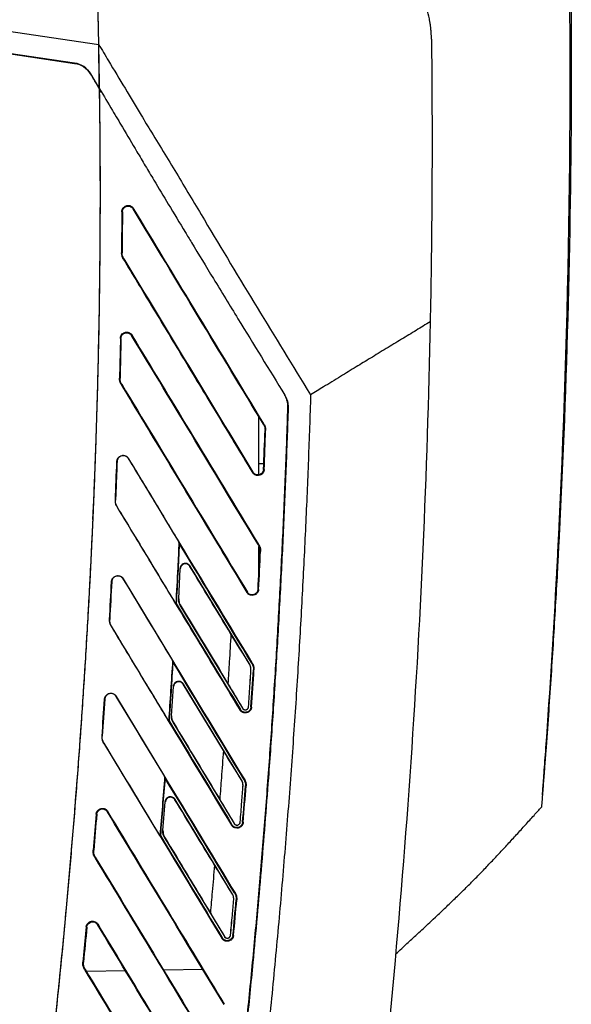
# Model space of a CAD drawing. Header units: millimetres. Extents: x 51 to 353, y -23 to 217.
# Tile 35 of 147: x 92 to 102, y 96 to 113. Entities that reach past the tile are written whole.
import ezdxf

# ---------------------------------------------------------------- set-up
doc = ezdxf.new("R2010")
doc.units = ezdxf.units.MM

msp = doc.modelspace()

# ---------------------------------------------------------------- linework, layer by layer
at = {"color": 7, "linetype": 'Continuous', "lineweight": 25}
for p, q in [((93.19, 112.786), (93.136, 115.321)), ((87.871, 113.572), (93.19, 112.786)), ((92.756, 112.45), (88.752, 113.041)), ((88.752, 113.037), (92.755, 112.446)), ((92.755, 112.446), (92.756, 112.45)), ((93.043, 112.258), (93.04, 112.256)), ((93.04, 112.256), (93.204, 111.981)), ((93.202, 112.148), (93.2, 112.232)), ((93.204, 111.988), (93.198, 111.998)), ((93.204, 111.988), (93.204, 111.981)), ((93.239, 111.923), (93.204, 111.981)), ((93.215, 111.013), (93.213, 111.162)), ((93.218, 110.193), (93.215, 111.013)), ((93.213, 109.77), (93.207, 109.77)), ((93.604, 109.779), (93.6, 109.042)), ((93.614, 109.779), (93.604, 109.779)), ((93.815, 109.838), (93.806, 109.833)), ((93.6, 109.042), (93.61, 109.042)), ((93.639, 108.935), (93.63, 108.93)), ((93.789, 107.562), (93.78, 107.557)), ((93.578, 107.505), (93.562, 106.791)), ((93.588, 107.505), (93.578, 107.505)), ((93.562, 106.791), (93.572, 106.79)), ((93.601, 106.68), (93.592, 106.674)), ((96.53, 106.488), (96.527, 106.486)), ((96.59, 106.263), (96.586, 106.263)), ((96.062, 105.26), (96.062, 106.102)), ((96.146, 105.963), (96.155, 105.968)), ((96.186, 105.85), (96.175, 105.85)), ((93.515, 105.292), (93.519, 105.292)), ((93.726, 105.347), (93.723, 105.345)), ((96.062, 105.052), (96.062, 105.26)), ((95.948, 105.097), (95.957, 105.102)), ((96.149, 105.152), (96.16, 105.151)), ((93.491, 104.597), (93.488, 104.597)), ((93.086, 104.253), (93.097, 104.49)), ((93.521, 104.479), (93.518, 104.477)), ((94.636, 103.823), (94.63, 103.846)), ((96.055, 103.794), (96.064, 103.8)), ((96.062, 103.235), (96.062, 103.769)), ((96.095, 103.679), (96.084, 103.679)), ((94.647, 103.367), (94.619, 102.829)), ((94.626, 102.828), (94.654, 103.367)), ((94.654, 103.367), (94.647, 103.367)), ((94.826, 103.41), (94.832, 103.414)), ((95.9, 101.648), (94.832, 103.414)), ((93.419, 103.133), (93.423, 103.133)), ((93.63, 103.186), (93.627, 103.184)), ((93.627, 103.184), (94.515, 101.717)), ((95.849, 102.943), (95.858, 102.948)), ((96.049, 102.996), (96.06, 102.996)), ((94.619, 102.829), (94.626, 102.828)), ((94.581, 102.74), (94.574, 102.738)), ((94.647, 102.715), (94.653, 102.718)), ((94.647, 102.715), (95.769, 100.86)), ((93.386, 102.455), (93.383, 102.455)), ((93.416, 102.334), (93.413, 102.333)), ((94.52, 101.694), (94.515, 101.717)), ((95.9, 101.648), (95.899, 101.647)), ((95.923, 101.555), (95.922, 101.555)), ((95.937, 101.67), (95.946, 101.675)), ((95.977, 101.552), (95.966, 101.552)), ((94.526, 101.25), (94.491, 100.725)), ((94.498, 100.724), (94.533, 101.25)), ((94.533, 101.25), (94.526, 101.25)), ((94.705, 101.292), (94.711, 101.295)), ((95.427, 100.099), (94.705, 101.292)), ((95.757, 99.565), (94.711, 101.295)), ((93.294, 101.023), (93.298, 101.023)), ((93.505, 101.074), (93.502, 101.072)), ((93.502, 101.072), (94.372, 99.634)), ((95.723, 100.832), (95.732, 100.837)), ((95.769, 100.86), (95.771, 100.861)), ((95.88, 100.887), (95.88, 100.887)), ((95.923, 100.884), (95.934, 100.883)), ((94.491, 100.725), (94.498, 100.724)), ((94.452, 100.635), (94.444, 100.633)), ((94.519, 100.608), (94.525, 100.611)), ((94.519, 100.608), (95.618, 98.79)), ((93.252, 100.361), (93.249, 100.361)), ((93.282, 100.237), (93.279, 100.235)), ((94.289, 98.572), (93.282, 100.237)), ((94.378, 99.611), (94.372, 99.634)), ((95.795, 99.587), (95.804, 99.593)), ((95.757, 99.564), (95.757, 99.565)), ((95.779, 99.47), (95.78, 99.47)), ((95.834, 99.466), (95.823, 99.467)), ((94.377, 99.177), (94.336, 98.664)), ((94.343, 98.663), (94.384, 99.177)), ((94.384, 99.177), (94.377, 99.177)), ((94.557, 99.218), (94.563, 99.221)), ((95.591, 97.521), (94.563, 99.221)), ((93.142, 98.957), (93.089, 98.31)), ((93.153, 98.956), (93.142, 98.957)), ((93.353, 99.007), (93.344, 99.001)), ((95.572, 98.762), (95.581, 98.767)), ((95.618, 98.79), (95.62, 98.791)), ((95.73, 98.816), (95.729, 98.816)), ((95.773, 98.812), (95.783, 98.812)), ((94.296, 98.574), (94.289, 98.572)), ((94.336, 98.664), (94.343, 98.663)), ((94.364, 98.544), (94.37, 98.548)), ((94.364, 98.544), (95.445, 96.758)), ((93.089, 98.31), (93.099, 98.309)), ((93.128, 98.186), (93.119, 98.181)), ((95.59, 97.52), (95.591, 97.521)), ((95.607, 97.485), (95.591, 97.521)), ((95.628, 97.544), (95.637, 97.549)), ((95.613, 97.424), (95.613, 97.424)), ((95.667, 97.419), (95.657, 97.42)), ((92.965, 96.932), (92.905, 96.298)), ((92.976, 96.931), (92.965, 96.932)), ((93.176, 96.98), (93.167, 96.975)), ((95.445, 96.758), (95.446, 96.759)), ((95.556, 96.783), (95.555, 96.783)), ((95.599, 96.779), (95.61, 96.778)), ((95.398, 96.73), (95.407, 96.735)), ((98.519, 96.443), (98.519, 96.443)), ((92.905, 96.298), (92.916, 96.297)), ((92.943, 96.172), (92.934, 96.166)), ((93.67, 96.143), (92.968, 96.13)), ((95.058, 96.167), (94.356, 96.155))]:
    msp.add_line(p, q, dxfattribs=at)
at = {"color": 8, "linetype": 'Continuous', "lineweight": 25}
msp.add_line((96.062, 105.26), (96.153, 105.26), dxfattribs=at)
at = {"color": 7, "linetype": 'Continuous', "lineweight": 25, "flags": 128}
msp.add_lwpolyline([(93.218, 110.193), (93.218, 110.193)], dxfattribs=at)
msp.add_lwpolyline([(93.218, 110.193), (93.218, 110.193)], dxfattribs=at)
at = {"color": 7, "linetype": 'Continuous', "lineweight": 25}
for start, end in [(357.24707, 5.53546), (355.90116, 356.96021)]:
    msp.add_arc((-68.346, 112.301), 170, start, end, dxfattribs=at)
for points, knots in [([(93.19, 112.786), (93.189, 112.862), (93.184, 113.073), (93.175, 113.495), (93.162, 114.093), (93.149, 114.727), (93.14, 115.149), (93.136, 115.321)], [0, 0, 0, 0, 0.089368, 0.25, 0.5, 0.797085, 1, 1, 1, 1]), ([(99.164, 112.878), (99.164, 112.899), (99.163, 112.94), (99.159, 113.002), (99.154, 113.063), (99.146, 113.125), (99.137, 113.186), (99.119, 113.287), (99.084, 113.425), (99.024, 113.6), (98.947, 113.77), (98.821, 113.988), (98.63, 114.233), (98.401, 114.435), (98.203, 114.569), (98.046, 114.654), (97.885, 114.725), (97.741, 114.773), (97.612, 114.807), (97.5, 114.829), (97.425, 114.839), (97.387, 114.844)], [0, 0, 0, 0, 0.021281, 0.042451, 0.063533, 0.084555, 0.105543, 0.126521, 0.187897, 0.24876, 0.310984, 0.373339, 0.49969, 0.620457, 0.684078, 0.748635, 0.81017, 0.87256, 0.9146, 0.957039, 1, 1, 1, 1]), ([(99.164, 112.878), (99.166, 112.709), (99.169, 112.372), (99.172, 111.865), (99.174, 111.358), (99.174, 110.851), (99.173, 110.344), (99.169, 109.837), (99.165, 109.329), (99.159, 108.821), (99.151, 108.313), (99.144, 107.975), (99.141, 107.805)], [0, 0, 0, 0, 0.099604, 0.199296, 0.299075, 0.398941, 0.498896, 0.598939, 0.699071, 0.799292, 0.899601, 1, 1, 1, 1]), ([(93.19, 112.787), (93.248, 112.688), (93.405, 112.425), (93.659, 112.001), (93.915, 111.573), (94.152, 111.179), (94.373, 110.815), (94.613, 110.423), (94.851, 110.03), (95.319, 109.238), (96.033, 108.058), (96.674, 107.013), (96.994, 106.491)], [0, 0, 0, 0, 0.046633, 0.124982, 0.201438, 0.250011, 0.312513, 0.375015, 0.437514, 0.500013, 0.750005, 1, 1, 1, 1]), ([(93.204, 111.988), (93.202, 112.12), (93.198, 112.387), (93.193, 112.653), (93.19, 112.786)], [0, 0, 0, 0, 0.497818, 1, 1, 1, 1]), ([(91.963, 91.426), (91.983, 91.577), (92.03, 91.948), (92.112, 92.609), (92.216, 93.479), (92.338, 94.558), (92.474, 95.847), (92.635, 97.51), (92.801, 99.479), (92.931, 101.337), (93.019, 102.839), (93.075, 103.972), (93.122, 105.076), (93.159, 106.151), (93.186, 107.196), (93.205, 108.21), (93.216, 109.195), (93.219, 110.151), (93.216, 111.076), (93.208, 111.682), (93.204, 111.981)], [0, 0, 0, 0, 0.022123, 0.054438, 0.096944, 0.14964, 0.212528, 0.285604, 0.392891, 0.500197, 0.556722, 0.611794, 0.665411, 0.717574, 0.768282, 0.817536, 0.865334, 0.911677, 0.956566, 1, 1, 1, 1]), ([(91.964, 91.426), (91.986, 91.605), (92.032, 91.964), (92.099, 92.5), (92.163, 93.036), (92.226, 93.57), (92.287, 94.104), (92.345, 94.636), (92.402, 95.166), (92.457, 95.696), (92.51, 96.224), (92.561, 96.751), (92.611, 97.276), (92.658, 97.801), (92.703, 98.324), (92.747, 98.846), (92.788, 99.367), (92.828, 99.886), (92.866, 100.404), (92.901, 100.921), (92.935, 101.437), (92.967, 101.952), (92.997, 102.465), (93.025, 102.977), (93.052, 103.488), (93.076, 103.997), (93.098, 104.505), (93.119, 105.013), (93.137, 105.518), (93.154, 106.023), (93.169, 106.526), (93.182, 107.028), (93.193, 107.529), (93.202, 108.029), (93.209, 108.527), (93.214, 109.024), (93.217, 109.52), (93.219, 110.014), (93.218, 110.508), (93.216, 111), (93.211, 111.491), (93.207, 111.818), (93.205, 111.981)], [0, 0, 0, 0, 0.02632, 0.052568, 0.078745, 0.104852, 0.130888, 0.156853, 0.182748, 0.208574, 0.23433, 0.260018, 0.285636, 0.311185, 0.336667, 0.36208, 0.387426, 0.412704, 0.437915, 0.463059, 0.488137, 0.513149, 0.538095, 0.562976, 0.587791, 0.612542, 0.637227, 0.661849, 0.686407, 0.710901, 0.735332, 0.759701, 0.784006, 0.80825, 0.832431, 0.856552, 0.880611, 0.904609, 0.928546, 0.952424, 0.976242, 1, 1, 1, 1]), ([(93.204, 111.988), (93.281, 111.859), (93.418, 111.629), (93.642, 111.253), (93.838, 110.921), (94.026, 110.604), (94.214, 110.291), (94.454, 109.892), (94.679, 109.519), (94.948, 109.073), (95.263, 108.555), (95.821, 107.64), (96.25, 106.944), (96.53, 106.488)], [0, 0, 0, 0, 0.070003, 0.125, 0.204296, 0.25, 0.296638, 0.375002, 0.467203, 0.500003, 0.618221, 0.750001, 1, 1, 1, 1]), ([(93.214, 111.186), (93.212, 111.386), (93.209, 111.656), (93.206, 111.875), (93.205, 111.931)], [0, 0, 0, 0, 0.74309, 1, 1, 1, 1]), ([(93.604, 109.779), (93.604, 109.784), (93.604, 109.793), (93.607, 109.807), (93.611, 109.82), (93.617, 109.833), (93.628, 109.851), (93.648, 109.872), (93.678, 109.888), (93.708, 109.894), (93.734, 109.893), (93.757, 109.887), (93.779, 109.876), (93.799, 109.86), (93.81, 109.845), (93.815, 109.838)], [0, 0, 0, 0, 0.0477364, 0.0945022, 0.1410288, 0.1880586, 0.2363108, 0.3570315, 0.4780104, 0.5719439, 0.6662907, 0.7406819, 0.8154993, 0.9077725, 1, 1, 1, 1]), ([(93.614, 109.779), (93.614, 109.784), (93.615, 109.793), (93.618, 109.807), (93.622, 109.82), (93.628, 109.831), (93.635, 109.842), (93.643, 109.851), (93.652, 109.86), (93.662, 109.867), (93.673, 109.873), (93.694, 109.881), (93.728, 109.885), (93.765, 109.873), (93.791, 109.854), (93.801, 109.839), (93.806, 109.833)], [0, 0, 0, 0, 0.053113, 0.104368, 0.153979, 0.202306, 0.249639, 0.296212, 0.342226, 0.387861, 0.433288, 0.478689, 0.650345, 0.79407, 0.909857, 1, 1, 1, 1]), ([(96.155, 105.968), (95.734, 106.665), (94.954, 107.954), (94.174, 109.244), (93.815, 109.838)], [0, 0, 0, 0, 0.539921, 1, 1, 1, 1]), ([(93.63, 108.93), (93.621, 108.948), (93.603, 108.983), (93.601, 109.023), (93.599, 109.042)], [0, 0, 0, 0, 0.500401, 1, 1, 1, 1]), ([(93.63, 108.93), (93.8, 108.65), (94.155, 108.063), (94.71, 107.144), (95.314, 106.146), (95.732, 105.455), (95.948, 105.097)], [0, 0, 0, 0, 0.2193386, 0.459118, 0.7193384, 1, 1, 1, 1]), ([(99.141, 107.805), (99.057, 107.753), (98.886, 107.647), (98.623, 107.487), (98.348, 107.32), (98.077, 107.155), (97.802, 106.988), (97.522, 106.816), (97.25, 106.647), (97.071, 106.538), (96.994, 106.491)], [0, 0, 0, 0, 0.11749, 0.239972, 0.367471, 0.500001, 0.618548, 0.75, 0.891981, 1, 1, 1, 1]), ([(93.578, 107.505), (93.578, 107.51), (93.578, 107.519), (93.581, 107.533), (93.585, 107.546), (93.591, 107.559), (93.603, 107.577), (93.623, 107.597), (93.653, 107.612), (93.682, 107.618), (93.707, 107.617), (93.73, 107.611), (93.752, 107.601), (93.773, 107.585), (93.784, 107.57), (93.789, 107.562)], [0, 0, 0, 0, 0.047825, 0.094649, 0.14119, 0.18818, 0.23633, 0.356899, 0.477983, 0.569623, 0.661695, 0.735358, 0.809417, 0.904814, 1, 1, 1, 1]), ([(93.588, 107.505), (93.588, 107.51), (93.589, 107.519), (93.592, 107.533), (93.596, 107.545), (93.602, 107.557), (93.609, 107.567), (93.618, 107.577), (93.627, 107.585), (93.637, 107.592), (93.648, 107.597), (93.666, 107.605), (93.693, 107.608), (93.724, 107.603), (93.749, 107.59), (93.768, 107.575), (93.776, 107.562), (93.78, 107.557)], [0, 0, 0, 0, 0.053223, 0.104482, 0.154093, 0.202412, 0.249724, 0.296263, 0.342224, 0.387785, 0.433118, 0.478401, 0.610211, 0.729283, 0.832661, 0.922587, 1, 1, 1, 1]), ([(96.064, 103.8), (95.649, 104.487), (94.89, 105.741), (94.132, 106.995), (93.789, 107.562)], [0, 0, 0, 0, 0.5476709, 1, 1, 1, 1]), ([(93.592, 106.674), (93.583, 106.693), (93.564, 106.729), (93.562, 106.77), (93.561, 106.791)], [0, 0, 0, 0, 0.500463, 1, 1, 1, 1]), ([(93.592, 106.674), (93.812, 106.311), (94.282, 105.533), (95.034, 104.289), (95.567, 103.409), (95.849, 102.943)], [0, 0, 0, 0, 0.291999, 0.625332, 1, 1, 1, 1]), ([(96.994, 106.491), (96.987, 106.297), (96.975, 105.909), (96.953, 105.322), (96.93, 104.729), (96.903, 104.13), (96.874, 103.523), (96.843, 102.911), (96.809, 102.291), (96.772, 101.665), (96.732, 101.032), (96.689, 100.393), (96.643, 99.748), (96.594, 99.095), (96.542, 98.436), (96.487, 97.771), (96.428, 97.099), (96.366, 96.421), (96.301, 95.737), (96.232, 95.046), (96.159, 94.348), (96.082, 93.644), (96.028, 93.173), (96.001, 92.936)], [0, 0, 0, 0, 0.042663, 0.085822, 0.129476, 0.173626, 0.218272, 0.263414, 0.309051, 0.355184, 0.401812, 0.448936, 0.496556, 0.544671, 0.593281, 0.642387, 0.691989, 0.742085, 0.792678, 0.843765, 0.895348, 0.947426, 1, 1, 1, 1]), ([(96.586, 106.263), (96.586, 106.273), (96.587, 106.292), (96.584, 106.321), (96.58, 106.35), (96.571, 106.388), (96.556, 106.435), (96.537, 106.469), (96.527, 106.486)], [0, 0, 0, 0, 0.125136, 0.249699, 0.374365, 0.49981, 0.749766, 1, 1, 1, 1]), ([(96.53, 106.488), (96.535, 106.479), (96.545, 106.462), (96.558, 106.435), (96.568, 106.408), (96.58, 106.37), (96.589, 106.322), (96.59, 106.283), (96.59, 106.263)], [0, 0, 0, 0, 0.125389, 0.250179, 0.375046, 0.500664, 0.750138, 1, 1, 1, 1]), ([(95.604, 92.982), (95.626, 93.175), (95.67, 93.559), (95.733, 94.136), (95.795, 94.713), (95.854, 95.291), (95.911, 95.868), (95.967, 96.445), (96.02, 97.022), (96.071, 97.599), (96.12, 98.177), (96.166, 98.754), (96.211, 99.331), (96.254, 99.909), (96.295, 100.486), (96.333, 101.064), (96.37, 101.641), (96.404, 102.219), (96.436, 102.797), (96.466, 103.374), (96.495, 103.952), (96.521, 104.53), (96.545, 105.107), (96.567, 105.685), (96.58, 106.07), (96.586, 106.263)], [0, 0, 0, 0, 0.043595, 0.087176, 0.130744, 0.174297, 0.217838, 0.261367, 0.304883, 0.348389, 0.391884, 0.435368, 0.478843, 0.522309, 0.565767, 0.609217, 0.652659, 0.696094, 0.739524, 0.782947, 0.826366, 0.86978, 0.91319, 0.956596, 1, 1, 1, 1]), ([(96.59, 106.263), (96.584, 106.078), (96.571, 105.708), (96.55, 105.154), (96.527, 104.599), (96.503, 104.045), (96.476, 103.491), (96.447, 102.936), (96.417, 102.382), (96.384, 101.828), (96.35, 101.274), (96.314, 100.72), (96.276, 100.166), (96.209, 99.243), (96.107, 97.952), (95.975, 96.476), (95.848, 95.184), (95.732, 94.08), (95.649, 93.347), (95.607, 92.982)], [0, 0, 0, 0, 0.041658, 0.083316, 0.124974, 0.166634, 0.208294, 0.249957, 0.291622, 0.33329, 0.374961, 0.416636, 0.458316, 0.5, 0.624967, 0.749978, 0.833861, 0.9172, 1, 1, 1, 1]), ([(96.155, 105.968), (96.158, 105.962), (96.165, 105.95), (96.173, 105.931), (96.18, 105.908), (96.186, 105.881), (96.186, 105.86), (96.186, 105.85)], [0, 0, 0, 0, 0.166549, 0.332888, 0.500582, 0.749558, 1, 1, 1, 1]), ([(93.518, 105.292), (93.514, 105.176), (93.505, 104.944), (93.496, 104.713), (93.491, 104.597)], [0, 0, 0, 0, 0.499604, 1, 1, 1, 1]), ([(93.515, 105.292), (93.515, 105.297), (93.516, 105.307), (93.519, 105.321), (93.523, 105.334), (93.53, 105.347), (93.541, 105.365), (93.562, 105.384), (93.594, 105.399), (93.63, 105.404), (93.662, 105.398), (93.685, 105.388), (93.701, 105.377), (93.715, 105.363), (93.722, 105.352), (93.726, 105.347)], [0, 0, 0, 0, 0.050257, 0.099108, 0.147322, 0.1957, 0.245034, 0.361629, 0.479311, 0.603127, 0.73531, 0.801047, 0.867179, 0.933545, 1, 1, 1, 1]), ([(93.723, 105.345), (93.72, 105.349), (93.715, 105.357), (93.706, 105.368), (93.693, 105.378), (93.678, 105.388), (93.657, 105.396), (93.632, 105.4), (93.6, 105.397), (93.572, 105.385), (93.551, 105.368), (93.536, 105.351), (93.522, 105.325), (93.52, 105.303), (93.518, 105.292)], [0, 0, 0, 0, 0.050512, 0.100704, 0.151425, 0.22254, 0.294019, 0.388889, 0.484581, 0.633431, 0.699947, 0.766764, 0.883042, 1, 1, 1, 1]), ([(93.723, 105.345), (93.89, 105.07), (94.192, 104.57), (94.494, 104.07), (94.63, 103.846)], [0, 0, 0, 0, 0.551091, 1, 1, 1, 1]), ([(95.946, 101.675), (95.54, 102.347), (94.8, 103.571), (94.06, 104.795), (93.726, 105.347)], [0, 0, 0, 0, 0.548803, 1, 1, 1, 1]), ([(96.16, 105.151), (96.159, 105.147), (96.159, 105.138), (96.156, 105.125), (96.152, 105.112), (96.146, 105.1), (96.134, 105.082), (96.114, 105.061), (96.077, 105.043), (96.039, 105.04), (96.009, 105.047), (95.987, 105.057), (95.965, 105.073), (95.954, 105.089), (95.948, 105.097)], [0, 0, 0, 0, 0.046783, 0.092486, 0.137748, 0.183223, 0.229559, 0.353623, 0.478372, 0.654003, 0.726593, 0.799586, 0.899956, 1, 1, 1, 1]), ([(96.149, 105.152), (96.147, 105.105), (96.116, 105.068), (96.053, 105.05), (96.028, 105.051), (95.987, 105.068), (95.969, 105.083), (95.957, 105.102)], [0, 0, 0, 0, 0.5, 0.5, 0.75, 0.75, 1, 1, 1, 1]), ([(93.518, 104.477), (93.509, 104.496), (93.49, 104.534), (93.488, 104.576), (93.488, 104.597)], [0, 0, 0, 0, 0.50051, 1, 1, 1, 1]), ([(93.518, 104.477), (93.735, 104.119), (94.197, 103.356), (94.931, 102.14), (95.449, 101.284), (95.723, 100.832)], [0, 0, 0, 0, 0.294865, 0.628198, 1, 1, 1, 1]), ([(94.574, 102.738), (94.392, 103.039), (94.041, 103.62), (93.69, 104.2), (93.521, 104.479)], [0, 0, 0, 0, 0.518885, 1, 1, 1, 1]), ([(101.47, 104.219), (101.469, 104.199), (101.466, 104.157), (101.463, 104.095), (101.46, 104.034), (101.457, 103.972), (101.454, 103.911), (101.45, 103.85), (101.447, 103.79), (101.443, 103.713), (101.439, 103.622), (101.433, 103.518), (101.428, 103.416), (101.423, 103.316), (101.419, 103.251), (101.418, 103.219)], [0, 0, 0, 0, 0.059354, 0.118515, 0.177541, 0.236488, 0.295416, 0.354381, 0.41344, 0.472652, 0.578805, 0.684295, 0.789442, 0.89457, 1, 1, 1, 1]), ([(101.414, 103.286), (101.418, 103.352), (101.425, 103.484), (101.439, 103.766), (101.45, 103.989), (101.457, 104.137)], [0, 0, 0, 0, 0.250668, 0.501587, 1, 1, 1, 1]), ([(94.63, 103.846), (94.622, 103.692), (94.605, 103.323), (94.585, 102.954), (94.574, 102.738)], [0, 0, 0, 0, 0.416701, 1, 1, 1, 1]), ([(94.636, 103.823), (94.627, 103.642), (94.61, 103.281), (94.591, 102.921), (94.581, 102.74)], [0, 0, 0, 0, 0.499546, 1, 1, 1, 1]), ([(96.064, 103.8), (96.067, 103.794), (96.074, 103.781), (96.082, 103.762), (96.09, 103.738), (96.095, 103.71), (96.095, 103.689), (96.095, 103.679)], [0, 0, 0, 0, 0.166591, 0.332922, 0.50063, 0.749594, 1, 1, 1, 1]), ([(94.832, 103.414), (94.827, 103.421), (94.816, 103.436), (94.791, 103.454), (94.758, 103.464), (94.721, 103.461), (94.688, 103.446), (94.664, 103.422), (94.65, 103.395), (94.648, 103.376), (94.647, 103.367)], [0, 0, 0, 0, 0.102511, 0.222107, 0.3566, 0.5, 0.6434, 0.777893, 0.897489, 1, 1, 1, 1]), ([(94.826, 103.41), (94.824, 103.414), (94.82, 103.42), (94.812, 103.429), (94.803, 103.437), (94.793, 103.443), (94.777, 103.451), (94.754, 103.457), (94.724, 103.454), (94.696, 103.442), (94.674, 103.422), (94.658, 103.397), (94.655, 103.377), (94.654, 103.367)], [0, 0, 0, 0, 0.050347, 0.099774, 0.149107, 0.199179, 0.250785, 0.37444, 0.500278, 0.623226, 0.749952, 0.874557, 1, 1, 1, 1]), ([(93.419, 103.133), (93.42, 103.138), (93.42, 103.148), (93.424, 103.163), (93.429, 103.177), (93.437, 103.19), (93.447, 103.203), (93.459, 103.215), (93.48, 103.23), (93.508, 103.241), (93.544, 103.244), (93.578, 103.234), (93.609, 103.216), (93.623, 103.196), (93.63, 103.186)], [0, 0, 0, 0, 0.052439, 0.103524, 0.154197, 0.20542, 0.258125, 0.322597, 0.388799, 0.514565, 0.63379, 0.753538, 0.875645, 1, 1, 1, 1]), ([(93.627, 103.184), (93.625, 103.188), (93.62, 103.196), (93.611, 103.206), (93.599, 103.216), (93.584, 103.226), (93.563, 103.234), (93.538, 103.239), (93.505, 103.236), (93.477, 103.225), (93.457, 103.208), (93.441, 103.191), (93.427, 103.166), (93.424, 103.144), (93.423, 103.133)], [0, 0, 0, 0, 0.047399, 0.094734, 0.142716, 0.214968, 0.287615, 0.38592, 0.485082, 0.634048, 0.70054, 0.767336, 0.883247, 1, 1, 1, 1]), ([(95.804, 99.593), (95.417, 100.232), (94.693, 101.43), (93.968, 102.627), (93.63, 103.186)], [0, 0, 0, 0, 0.533591, 1, 1, 1, 1]), ([(101.418, 103.219), (101.406, 103.019), (101.384, 102.615), (101.346, 102.002), (101.306, 101.375), (101.263, 100.734), (101.232, 100.302), (101.216, 100.083)], [0, 0, 0, 0, 0.191044, 0.386566, 0.586566, 0.791044, 1, 1, 1, 1]), ([(96.06, 102.996), (96.059, 102.991), (96.059, 102.982), (96.056, 102.968), (96.051, 102.956), (96.045, 102.944), (96.036, 102.931), (96.024, 102.918), (96.003, 102.901), (95.968, 102.887), (95.931, 102.887), (95.903, 102.896), (95.883, 102.906), (95.864, 102.921), (95.854, 102.935), (95.849, 102.943)], [0, 0, 0, 0, 0.048057, 0.094947, 0.141353, 0.187977, 0.235512, 0.301846, 0.36848, 0.515317, 0.680433, 0.747752, 0.815447, 0.907844, 1, 1, 1, 1]), ([(96.049, 102.996), (96.047, 102.95), (96.016, 102.913), (95.952, 102.896), (95.928, 102.897), (95.887, 102.914), (95.869, 102.929), (95.858, 102.948)], [0, 0, 0, 0, 0.5, 0.5, 0.75, 0.75, 1, 1, 1, 1]), ([(94.619, 102.829), (94.619, 102.806), (94.621, 102.766), (94.639, 102.73), (94.647, 102.715)], [0, 0, 0, 0, 0.56, 1, 1, 1, 1]), ([(94.626, 102.828), (94.626, 102.809), (94.627, 102.77), (94.645, 102.735), (94.653, 102.718)], [0, 0, 0, 0, 0.499974, 1, 1, 1, 1]), ([(93.413, 102.333), (93.403, 102.352), (93.384, 102.391), (93.383, 102.434), (93.382, 102.455)], [0, 0, 0, 0, 0.500556, 1, 1, 1, 1]), ([(93.413, 102.333), (93.755, 101.767), (94.474, 100.577), (95.194, 99.387), (95.572, 98.762)], [0, 0, 0, 0, 0.474931, 1, 1, 1, 1]), ([(94.444, 100.633), (94.267, 100.926), (93.925, 101.493), (93.582, 102.06), (93.416, 102.334)], [0, 0, 0, 0, 0.515997, 1, 1, 1, 1]), ([(95.563, 102.194), (95.553, 102.027), (95.535, 101.73), (95.517, 101.433), (95.508, 101.302)], [0, 0, 0, 0, 0.559998, 1, 1, 1, 1]), ([(94.521, 101.694), (94.509, 101.517), (94.487, 101.164), (94.464, 100.811), (94.452, 100.635)], [0, 0, 0, 0, 0.500262, 1, 1, 1, 1]), ([(95.88, 100.887), (95.888, 101.012), (95.902, 101.234), (95.916, 101.457), (95.922, 101.555)], [0, 0, 0, 0, 0.56, 1, 1, 1, 1]), ([(95.88, 100.887), (95.888, 101.012), (95.903, 101.234), (95.917, 101.457), (95.923, 101.555)], [0, 0, 0, 0, 0.560295, 1, 1, 1, 1]), ([(95.923, 101.555), (95.922, 101.574), (95.921, 101.607), (95.906, 101.636), (95.9, 101.648)], [0, 0, 0, 0, 0.5891501, 1, 1, 1, 1]), ([(95.923, 101.555), (95.923, 101.558), (95.923, 101.564), (95.922, 101.574), (95.921, 101.584), (95.919, 101.595), (95.915, 101.61), (95.909, 101.629), (95.903, 101.641), (95.9, 101.647)], [0, 0, 0, 0, 0.082548, 0.17273, 0.272077, 0.38174, 0.502573, 0.75198, 1, 1, 1, 1]), ([(95.946, 101.675), (95.95, 101.669), (95.957, 101.657), (95.965, 101.637), (95.972, 101.613), (95.977, 101.584), (95.977, 101.562), (95.977, 101.552)], [0, 0, 0, 0, 0.1666276, 0.332951, 0.5006806, 0.7496221, 1, 1, 1, 1]), ([(94.711, 101.295), (94.706, 101.302), (94.695, 101.318), (94.67, 101.335), (94.637, 101.345), (94.601, 101.343), (94.568, 101.328), (94.544, 101.304), (94.529, 101.277), (94.527, 101.259), (94.525, 101.25)], [0, 0, 0, 0, 0.1027696, 0.2224553, 0.3568428, 0.5, 0.6431572, 0.7775447, 0.8972304, 1, 1, 1, 1]), ([(94.705, 101.292), (94.703, 101.295), (94.699, 101.302), (94.691, 101.31), (94.682, 101.318), (94.672, 101.324), (94.656, 101.332), (94.633, 101.338), (94.603, 101.336), (94.576, 101.324), (94.554, 101.305), (94.537, 101.279), (94.534, 101.259), (94.533, 101.25)], [0, 0, 0, 0, 0.05034, 0.099773, 0.149115, 0.199188, 0.25078, 0.374434, 0.500277, 0.623226, 0.749949, 0.874559, 1, 1, 1, 1]), ([(93.294, 101.023), (93.294, 101.028), (93.295, 101.038), (93.299, 101.052), (93.305, 101.066), (93.312, 101.079), (93.322, 101.092), (93.335, 101.104), (93.355, 101.118), (93.383, 101.129), (93.419, 101.132), (93.453, 101.122), (93.484, 101.104), (93.498, 101.084), (93.505, 101.074)], [0, 0, 0, 0, 0.052197, 0.103019, 0.153375, 0.204196, 0.256393, 0.32073, 0.386783, 0.513077, 0.632775, 0.752974, 0.875405, 1, 1, 1, 1]), ([(93.502, 101.072), (93.5, 101.076), (93.495, 101.083), (93.487, 101.093), (93.476, 101.103), (93.461, 101.113), (93.439, 101.122), (93.414, 101.127), (93.381, 101.124), (93.352, 101.113), (93.332, 101.097), (93.316, 101.079), (93.302, 101.055), (93.299, 101.033), (93.298, 101.023)], [0, 0, 0, 0, 0.045784, 0.091105, 0.136561, 0.209833, 0.283502, 0.384565, 0.486504, 0.636625, 0.703221, 0.770109, 0.884609, 1, 1, 1, 1]), ([(95.637, 97.549), (95.277, 98.145), (94.566, 99.32), (93.856, 100.495), (93.505, 101.074)], [0, 0, 0, 0, 0.507111, 1, 1, 1, 1]), ([(95.934, 100.883), (95.934, 100.879), (95.933, 100.869), (95.929, 100.856), (95.925, 100.844), (95.918, 100.832), (95.91, 100.819), (95.898, 100.806), (95.877, 100.79), (95.842, 100.776), (95.804, 100.776), (95.776, 100.785), (95.757, 100.795), (95.738, 100.81), (95.728, 100.825), (95.723, 100.832)], [0, 0, 0, 0, 0.048166, 0.095128, 0.141561, 0.188158, 0.23561, 0.301568, 0.367851, 0.51364, 0.682174, 0.750229, 0.818604, 0.909415, 1, 1, 1, 1]), ([(95.923, 100.884), (95.92, 100.838), (95.889, 100.802), (95.837, 100.788), (95.825, 100.787), (95.803, 100.788), (95.77, 100.796), (95.743, 100.818), (95.732, 100.837)], [0, 0, 0, 0, 0.5, 0.5, 0.625, 0.625, 0.75, 1, 1, 1, 1]), ([(95.769, 100.86), (95.772, 100.855), (95.779, 100.845), (95.796, 100.835), (95.816, 100.83), (95.837, 100.832), (95.855, 100.841), (95.868, 100.854), (95.877, 100.869), (95.879, 100.881), (95.88, 100.887)], [0, 0, 0, 0, 0.113008, 0.240369, 0.377406, 0.516616, 0.649783, 0.770602, 0.879705, 1, 1, 1, 1]), ([(95.771, 100.861), (95.772, 100.859), (95.775, 100.855), (95.779, 100.85), (95.785, 100.845), (95.791, 100.841), (95.798, 100.837), (95.807, 100.834), (95.817, 100.832), (95.829, 100.832), (95.843, 100.836), (95.856, 100.843), (95.865, 100.852), (95.871, 100.861), (95.875, 100.871), (95.879, 100.879), (95.879, 100.885), (95.88, 100.887)], [0, 0, 0, 0, 0.039983, 0.084589, 0.134286, 0.189415, 0.250225, 0.329168, 0.412113, 0.49994, 0.624518, 0.749054, 0.816564, 0.873893, 0.927983, 0.969445, 1, 1, 1, 1]), ([(94.491, 100.725), (94.491, 100.702), (94.492, 100.66), (94.511, 100.624), (94.519, 100.608)], [0, 0, 0, 0, 0.56, 1, 1, 1, 1]), ([(94.498, 100.724), (94.498, 100.704), (94.498, 100.665), (94.516, 100.629), (94.525, 100.611)], [0, 0, 0, 0, 0.499972, 1, 1, 1, 1]), ([(93.279, 100.235), (93.269, 100.255), (93.249, 100.295), (93.249, 100.339), (93.248, 100.361)], [0, 0, 0, 0, 0.499908, 1, 1, 1, 1]), ([(93.279, 100.235), (93.634, 99.648), (94.34, 98.479), (95.047, 97.311), (95.398, 96.73)], [0, 0, 0, 0, 0.502597, 1, 1, 1, 1]), ([(101.156, 99.3), (101.157, 99.321), (101.161, 99.362), (101.184, 99.669), (101.207, 99.99), (101.219, 100.15)], [0, 0, 0, 0, 0.332909, 0.666893, 1, 1, 1, 1]), ([(95.427, 100.099), (95.415, 99.936), (95.394, 99.644), (95.372, 99.353), (95.362, 99.225)], [0, 0, 0, 0, 0.559998, 1, 1, 1, 1]), ([(101.216, 100.083), (101.214, 100.065), (101.212, 100.029), (101.208, 99.977), (101.204, 99.925), (101.2, 99.875), (101.196, 99.825), (101.192, 99.777), (101.189, 99.73), (101.183, 99.65), (101.174, 99.542), (101.163, 99.399), (101.153, 99.265), (101.147, 99.18), (101.143, 99.135), (101.141, 99.112), (101.14, 99.095), (101.139, 99.085), (101.139, 99.084), (101.139, 99.083)], [0, 0, 0, 0, 0.029975, 0.059893, 0.089783, 0.119676, 0.149602, 0.179589, 0.209668, 0.239868, 0.338752, 0.437716, 0.581449, 0.725832, 0.780958, 0.835755, 0.890405, 0.945092, 1, 1, 1, 1]), ([(94.378, 99.611), (94.365, 99.439), (94.338, 99.093), (94.31, 98.747), (94.296, 98.574)], [0, 0, 0, 0, 0.499219, 1, 1, 1, 1]), ([(95.804, 99.593), (95.806, 99.588), (95.812, 99.578), (95.819, 99.563), (95.824, 99.548), (95.83, 99.526), (95.835, 99.499), (95.834, 99.477), (95.834, 99.466)], [0, 0, 0, 0, 0.124939, 0.249432, 0.37423, 0.500079, 0.749303, 1, 1, 1, 1]), ([(95.729, 98.816), (95.739, 98.938), (95.756, 99.156), (95.772, 99.374), (95.779, 99.47)], [0, 0, 0, 0, 0.56, 1, 1, 1, 1]), ([(95.73, 98.816), (95.739, 98.938), (95.756, 99.156), (95.773, 99.374), (95.78, 99.47)], [0, 0, 0, 0, 0.560289, 1, 1, 1, 1]), ([(95.78, 99.47), (95.78, 99.49), (95.779, 99.523), (95.764, 99.553), (95.757, 99.565)], [0, 0, 0, 0, 0.589497, 1, 1, 1, 1]), ([(95.78, 99.47), (95.78, 99.472), (95.78, 99.477), (95.78, 99.484), (95.779, 99.495), (95.777, 99.508), (95.773, 99.526), (95.767, 99.546), (95.76, 99.558), (95.757, 99.564)], [0, 0, 0, 0, 0.060515, 0.126934, 0.200098, 0.356591, 0.500181, 0.741341, 1, 1, 1, 1]), ([(94.563, 99.221), (94.558, 99.228), (94.547, 99.244), (94.522, 99.261), (94.489, 99.271), (94.453, 99.269), (94.421, 99.255), (94.396, 99.231), (94.382, 99.205), (94.379, 99.186), (94.377, 99.177)], [0, 0, 0, 0, 0.103014, 0.222784, 0.357072, 0.5, 0.642928, 0.777216, 0.896986, 1, 1, 1, 1]), ([(94.557, 99.218), (94.554, 99.222), (94.549, 99.23), (94.539, 99.24), (94.527, 99.249), (94.509, 99.258), (94.485, 99.264), (94.456, 99.262), (94.428, 99.251), (94.406, 99.231), (94.389, 99.206), (94.386, 99.187), (94.385, 99.177)], [0, 0, 0, 0, 0.062729, 0.124371, 0.186514, 0.250706, 0.374371, 0.500229, 0.623191, 0.749924, 0.874549, 1, 1, 1, 1]), ([(93.142, 98.957), (93.143, 98.962), (93.144, 98.973), (93.148, 98.988), (93.154, 99.002), (93.163, 99.015), (93.177, 99.032), (93.2, 99.05), (93.233, 99.061), (93.268, 99.063), (93.299, 99.055), (93.322, 99.041), (93.34, 99.026), (93.349, 99.013), (93.353, 99.007)], [0, 0, 0, 0, 0.055657, 0.109652, 0.163045, 0.216928, 0.272368, 0.392669, 0.513608, 0.635555, 0.757402, 0.838905, 0.918617, 1, 1, 1, 1]), ([(93.152, 98.956), (93.156, 99.001), (93.187, 99.037), (93.24, 99.051), (93.251, 99.052), (93.274, 99.05), (93.284, 99.048), (93.315, 99.035), (93.332, 99.021), (93.344, 99.001)], [0, 0, 0, 0, 0.5, 0.5, 0.625, 0.625, 0.75, 0.75, 1, 1, 1, 1]), ([(98.519, 96.443), (98.554, 96.476), (98.626, 96.543), (98.776, 96.682), (98.942, 96.835), (99.089, 96.971), (99.197, 97.073), (99.3, 97.169), (99.377, 97.242), (99.459, 97.321), (99.547, 97.404), (99.64, 97.495), (99.772, 97.624), (99.916, 97.768), (100.075, 97.93), (100.232, 98.095), (100.39, 98.262), (100.546, 98.431), (100.701, 98.601), (100.856, 98.772), (101.004, 98.935), (101.095, 99.035), (101.139, 99.083)], [0, 0, 0, 0, 0.067214, 0.138668, 0.206167, 0.234264, 0.25583, 0.264315, 0.271665, 0.278384, 0.285111, 0.292511, 0.301809, 0.329269, 0.370222, 0.424917, 0.493107, 0.574385, 0.668269, 0.774237, 0.89175, 1, 1, 1, 1]), ([(95.448, 95.543), (95.113, 96.097), (94.414, 97.252), (93.716, 98.407), (93.353, 99.007)], [0, 0, 0, 0, 0.480497, 1, 1, 1, 1]), ([(95.783, 98.812), (95.783, 98.807), (95.782, 98.798), (95.778, 98.785), (95.774, 98.772), (95.767, 98.76), (95.758, 98.748), (95.746, 98.735), (95.725, 98.719), (95.69, 98.705), (95.652, 98.706), (95.623, 98.716), (95.605, 98.726), (95.586, 98.741), (95.577, 98.755), (95.572, 98.762)], [0, 0, 0, 0, 0.048066, 0.095031, 0.141571, 0.188382, 0.236144, 0.302227, 0.368517, 0.514074, 0.688379, 0.757323, 0.8267, 0.913404, 1, 1, 1, 1]), ([(95.773, 98.812), (95.769, 98.767), (95.738, 98.731), (95.686, 98.718), (95.675, 98.717), (95.652, 98.718), (95.619, 98.726), (95.593, 98.748), (95.581, 98.767)], [0, 0, 0, 0, 0.5, 0.5, 0.625, 0.625, 0.75, 1, 1, 1, 1]), ([(95.618, 98.79), (95.622, 98.785), (95.629, 98.775), (95.645, 98.765), (95.665, 98.76), (95.686, 98.762), (95.704, 98.77), (95.718, 98.783), (95.727, 98.798), (95.729, 98.81), (95.73, 98.816)], [0, 0, 0, 0, 0.112978, 0.240257, 0.3772306, 0.5164918, 0.6498897, 0.7711159, 0.8802421, 1, 1, 1, 1]), ([(95.62, 98.791), (95.622, 98.789), (95.624, 98.785), (95.629, 98.78), (95.634, 98.775), (95.64, 98.771), (95.647, 98.767), (95.656, 98.763), (95.666, 98.762), (95.678, 98.762), (95.692, 98.765), (95.705, 98.773), (95.714, 98.781), (95.72, 98.791), (95.725, 98.8), (95.728, 98.808), (95.729, 98.814), (95.729, 98.816)], [0, 0, 0, 0, 0.040326, 0.085112, 0.134811, 0.189753, 0.250183, 0.329338, 0.412282, 0.499883, 0.624601, 0.749031, 0.81655, 0.873887, 0.92796, 0.969426, 1, 1, 1, 1]), ([(94.336, 98.664), (94.336, 98.64), (94.337, 98.598), (94.356, 98.561), (94.364, 98.544)], [0, 0, 0, 0, 0.56, 1, 1, 1, 1]), ([(94.343, 98.663), (94.343, 98.643), (94.343, 98.602), (94.361, 98.566), (94.37, 98.548)], [0, 0, 0, 0, 0.499969, 1, 1, 1, 1]), ([(93.119, 98.181), (93.108, 98.201), (93.088, 98.242), (93.088, 98.287), (93.088, 98.31)], [0, 0, 0, 0, 0.499938, 1, 1, 1, 1]), ([(93.119, 98.181), (93.484, 97.577), (94.178, 96.428), (94.873, 95.28), (95.202, 94.735)], [0, 0, 0, 0, 0.525542, 1, 1, 1, 1]), ([(95.267, 98.044), (95.254, 97.884), (95.23, 97.598), (95.204, 97.312), (95.193, 97.186)], [0, 0, 0, 0, 0.559998, 1, 1, 1, 1]), ([(95.613, 97.424), (95.613, 97.427), (95.614, 97.431), (95.613, 97.439), (95.612, 97.45), (95.611, 97.463), (95.607, 97.482), (95.601, 97.502), (95.594, 97.514), (95.59, 97.52)], [0, 0, 0, 0, 0.060546, 0.126964, 0.200124, 0.35644, 0.500199, 0.740195, 1, 1, 1, 1]), ([(95.637, 97.549), (95.64, 97.544), (95.646, 97.534), (95.652, 97.519), (95.658, 97.503), (95.664, 97.481), (95.669, 97.453), (95.668, 97.431), (95.667, 97.419)], [0, 0, 0, 0, 0.124974, 0.249465, 0.374254, 0.50012, 0.749331, 1, 1, 1, 1]), ([(95.555, 96.783), (95.566, 96.903), (95.586, 97.117), (95.605, 97.33), (95.613, 97.424)], [0, 0, 0, 0, 0.56, 1, 1, 1, 1]), ([(95.556, 96.783), (95.567, 96.903), (95.586, 97.117), (95.605, 97.33), (95.613, 97.424)], [0, 0, 0, 0, 0.560283, 1, 1, 1, 1]), ([(92.965, 96.932), (92.966, 96.937), (92.967, 96.947), (92.972, 96.962), (92.978, 96.976), (92.987, 96.989), (93.001, 97.006), (93.024, 97.023), (93.057, 97.035), (93.092, 97.036), (93.122, 97.028), (93.146, 97.014), (93.163, 96.999), (93.172, 96.986), (93.176, 96.98)], [0, 0, 0, 0, 0.05546, 0.10929, 0.162515, 0.216197, 0.271371, 0.392066, 0.513416, 0.635445, 0.757367, 0.83886, 0.918596, 1, 1, 1, 1]), ([(92.976, 96.931), (92.98, 96.975), (93.011, 97.011), (93.064, 97.024), (93.075, 97.025), (93.097, 97.023), (93.13, 97.016), (93.156, 96.994), (93.167, 96.975)], [0, 0, 0, 0, 0.5, 0.5, 0.625, 0.625, 0.75, 1, 1, 1, 1]), ([(95.238, 93.571), (95.031, 93.914), (94.594, 94.635), (93.907, 95.772), (93.427, 96.565), (93.176, 96.98)], [0, 0, 0, 0, 0.301622, 0.634955, 1, 1, 1, 1]), ([(95.61, 96.778), (95.609, 96.774), (95.608, 96.765), (95.604, 96.752), (95.599, 96.739), (95.593, 96.728), (95.584, 96.715), (95.572, 96.703), (95.551, 96.687), (95.515, 96.673), (95.477, 96.674), (95.448, 96.685), (95.43, 96.695), (95.412, 96.71), (95.403, 96.723), (95.398, 96.73)], [0, 0, 0, 0, 0.048153, 0.095214, 0.141858, 0.188777, 0.236649, 0.302622, 0.368813, 0.513837, 0.691912, 0.761484, 0.831477, 0.915778, 1, 1, 1, 1]), ([(95.599, 96.779), (95.595, 96.735), (95.564, 96.699), (95.511, 96.686), (95.5, 96.685), (95.478, 96.686), (95.445, 96.694), (95.419, 96.716), (95.407, 96.735)], [0, 0, 0, 0, 0.5, 0.5, 0.625, 0.625, 0.75, 1, 1, 1, 1]), ([(95.445, 96.758), (95.448, 96.753), (95.455, 96.743), (95.471, 96.733), (95.491, 96.728), (95.512, 96.73), (95.53, 96.738), (95.543, 96.751), (95.553, 96.766), (95.555, 96.778), (95.556, 96.783)], [0, 0, 0, 0, 0.112946, 0.240141, 0.377049, 0.516355, 0.649975, 0.771598, 0.880779, 1, 1, 1, 1]), ([(95.447, 96.759), (95.448, 96.757), (95.451, 96.752), (95.457, 96.746), (95.465, 96.74), (95.473, 96.736), (95.482, 96.732), (95.492, 96.73), (95.504, 96.73), (95.518, 96.733), (95.53, 96.741), (95.54, 96.749), (95.546, 96.758), (95.551, 96.768), (95.554, 96.776), (95.555, 96.781), (95.556, 96.783)], [0, 0, 0, 0, 0.051467, 0.10984, 0.17588, 0.250112, 0.329477, 0.412423, 0.499807, 0.624665, 0.748997, 0.816529, 0.873874, 0.927936, 0.969408, 1, 1, 1, 1]), ([(92.934, 96.166), (92.924, 96.187), (92.904, 96.229), (92.904, 96.275), (92.905, 96.298)], [0, 0, 0, 0, 0.499966, 1, 1, 1, 1]), ([(92.934, 96.166), (93.296, 95.569), (93.967, 94.458), (94.639, 93.347), (94.95, 92.833)], [0, 0, 0, 0, 0.537561, 1, 1, 1, 1])]:
    msp.add_open_spline(points, degree=3, knots=knots, dxfattribs=at)
for points in [[(101.665, 114.364), (101.671, 113.765), (101.675, 113.165), (101.675, 112.565)], [(93.198, 111.998), (93.195, 112.261), (93.193, 112.524), (93.19, 112.786)], [(93.204, 111.988), (93.2, 112.254), (93.195, 112.52), (93.19, 112.786)], [(101.675, 112.565), (101.675, 109.782), (101.606, 106.999), (101.47, 104.219)], [(92.755, 112.446), (92.874, 112.429), (92.978, 112.359), (93.04, 112.256)], [(93.043, 112.258), (92.981, 112.362), (92.876, 112.432), (92.756, 112.45)], [(93.198, 111.998), (93.147, 112.085), (93.095, 112.171), (93.043, 112.258)], [(93.614, 109.779), (93.613, 109.534), (93.611, 109.288), (93.61, 109.042)], [(96.146, 105.963), (95.366, 107.253), (94.586, 108.543), (93.806, 109.833)], [(93.639, 108.935), (93.62, 108.968), (93.61, 109.005), (93.61, 109.042)], [(93.639, 108.935), (94.412, 107.658), (95.185, 106.38), (95.957, 105.102)], [(99.141, 107.805), (99.032, 102.357), (98.652, 96.913), (98.001, 91.502)], [(96.055, 103.794), (95.296, 105.049), (94.538, 106.303), (93.78, 107.557)], [(93.588, 107.505), (93.583, 107.267), (93.577, 107.029), (93.572, 106.79)], [(93.601, 106.68), (93.581, 106.713), (93.571, 106.751), (93.572, 106.79)], [(93.601, 106.68), (94.353, 105.436), (95.105, 104.192), (95.858, 102.948)], [(96.146, 105.963), (96.167, 105.929), (96.177, 105.89), (96.175, 105.85)], [(96.149, 105.152), (96.158, 105.384), (96.167, 105.617), (96.175, 105.85)], [(96.16, 105.151), (96.169, 105.384), (96.178, 105.617), (96.186, 105.85)], [(93.488, 104.597), (93.497, 104.829), (93.506, 105.06), (93.515, 105.292)], [(93.521, 104.479), (93.5, 104.515), (93.489, 104.555), (93.491, 104.597)], [(95.937, 101.67), (95.503, 102.388), (95.069, 103.105), (94.636, 103.823)], [(96.049, 102.996), (96.061, 103.224), (96.073, 103.452), (96.084, 103.679)], [(96.055, 103.794), (96.076, 103.76), (96.086, 103.72), (96.084, 103.679)], [(96.06, 102.996), (96.072, 103.223), (96.083, 103.451), (96.095, 103.679)], [(95.563, 102.194), (95.317, 102.599), (95.072, 103.005), (94.826, 103.41)], [(93.382, 102.455), (93.395, 102.681), (93.407, 102.907), (93.419, 103.133)], [(93.423, 103.133), (93.41, 102.907), (93.398, 102.681), (93.386, 102.455)], [(94.581, 102.74), (94.965, 102.106), (95.348, 101.472), (95.732, 100.837)], [(94.654, 102.718), (94.939, 102.246), (95.224, 101.774), (95.509, 101.302)], [(93.416, 102.334), (93.394, 102.371), (93.383, 102.413), (93.386, 102.455)], [(95.9, 101.647), (95.788, 101.83), (95.675, 102.012), (95.563, 102.194)], [(94.515, 101.717), (94.493, 101.356), (94.469, 100.994), (94.444, 100.633)], [(95.795, 99.587), (95.37, 100.289), (94.945, 100.992), (94.521, 101.694)], [(95.923, 100.884), (95.938, 101.107), (95.952, 101.329), (95.966, 101.552)], [(95.934, 100.883), (95.949, 101.106), (95.963, 101.329), (95.977, 101.552)], [(95.937, 101.67), (95.959, 101.635), (95.969, 101.593), (95.966, 101.552)], [(95.509, 101.302), (95.596, 101.155), (95.684, 101.008), (95.771, 100.861)], [(93.248, 100.361), (93.264, 100.582), (93.279, 100.802), (93.294, 101.023)], [(93.298, 101.023), (93.282, 100.802), (93.267, 100.581), (93.252, 100.361)], [(94.452, 100.635), (94.828, 100.012), (95.205, 99.39), (95.581, 98.767)], [(94.525, 100.611), (94.804, 100.149), (95.084, 99.687), (95.363, 99.225)], [(93.282, 100.237), (93.259, 100.274), (93.249, 100.317), (93.252, 100.361)], [(95.757, 99.564), (95.647, 99.743), (95.538, 99.921), (95.427, 100.099)], [(94.372, 99.634), (94.346, 99.28), (94.318, 98.926), (94.289, 98.572)], [(95.628, 97.544), (95.211, 98.233), (94.795, 98.922), (94.378, 99.611)], [(95.795, 99.587), (95.816, 99.551), (95.827, 99.509), (95.823, 99.467)], [(95.773, 98.812), (95.79, 99.03), (95.807, 99.249), (95.823, 99.467)], [(95.783, 98.812), (95.801, 99.03), (95.818, 99.248), (95.834, 99.466)], [(95.268, 98.044), (95.031, 98.435), (94.794, 98.827), (94.557, 99.218)], [(95.363, 99.225), (95.449, 99.08), (95.535, 98.935), (95.62, 98.791)], [(93.153, 98.956), (93.135, 98.74), (93.117, 98.525), (93.099, 98.309)], [(95.439, 95.537), (94.741, 96.692), (94.043, 97.846), (93.344, 99.001)], [(94.296, 98.574), (94.666, 97.961), (95.037, 97.348), (95.407, 96.735)], [(94.371, 98.548), (94.645, 98.094), (94.919, 97.64), (95.193, 97.186)], [(93.128, 98.186), (93.105, 98.223), (93.095, 98.266), (93.099, 98.309)], [(93.128, 98.186), (93.822, 97.038), (94.517, 95.889), (95.211, 94.74)], [(95.59, 97.52), (95.483, 97.695), (95.376, 97.87), (95.268, 98.044)], [(95.628, 97.544), (95.65, 97.507), (95.661, 97.463), (95.657, 97.42)], [(95.599, 96.779), (95.618, 96.993), (95.638, 97.207), (95.657, 97.42)], [(95.61, 96.778), (95.629, 96.992), (95.648, 97.206), (95.667, 97.419)], [(95.193, 97.186), (95.278, 97.044), (95.362, 96.901), (95.447, 96.759)], [(92.976, 96.931), (92.956, 96.719), (92.935, 96.508), (92.915, 96.297)], [(95.229, 93.566), (94.542, 94.702), (93.855, 95.838), (93.167, 96.975)], [(92.943, 96.172), (92.921, 96.209), (92.911, 96.253), (92.915, 96.297)], [(92.943, 96.172), (93.616, 95.061), (94.288, 93.949), (94.959, 92.839)]]:
    msp.add_open_spline(points, degree=3, dxfattribs=at)

doc.saveas('drawing.dxf')
